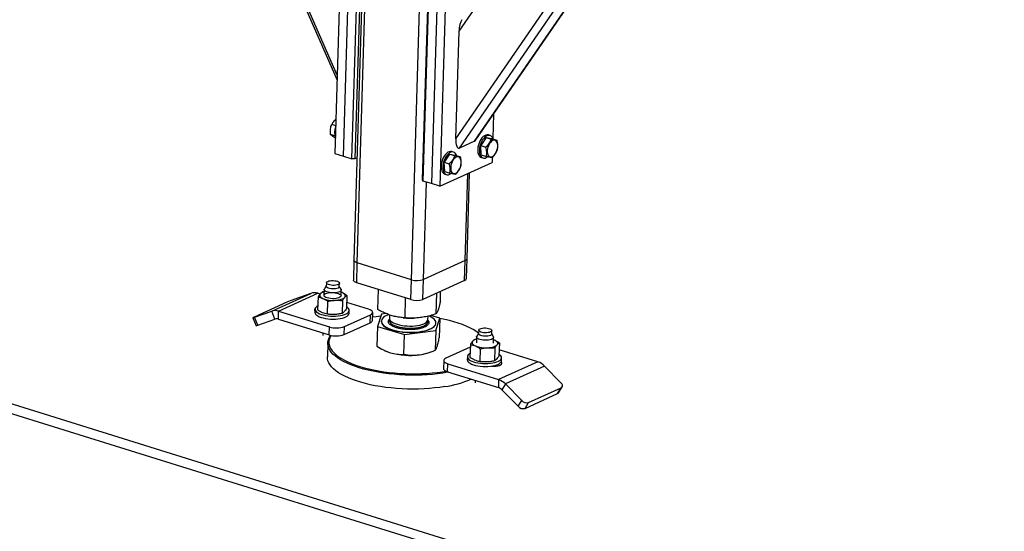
# Model space of a CAD drawing. Header units: millimetres. Extents: x 0 to 841, y 0 to 594.
# Tile 34 of 155: x 420 to 443, y 78 to 90. Entities that reach past the tile are written whole.
import ezdxf

# ---------------------------------------------------------------- set-up
doc = ezdxf.new("R2010")
doc.units = ezdxf.units.MM
doc.layers.add('TRAIT-FORT', color=4, linetype='Continuous', lineweight=25)

msp = doc.modelspace()

# ---------------------------------------------------------------- linework, layer by layer
at = {"layer": 'TRAIT-FORT', "color": 4, "linetype": 'Continuous', "lineweight": 25}
for p, q in [((334.72269, 107.4354), (487.15227, 60.0245)), ((487.69062, 60.07684), (335.26104, 107.48775)), ((420.36994, 105.38876), (427.7004, 88.67451)), ((427.70385, 88.78982), (420.4325, 105.3693)), ((428.64194, 102.7575), (428.09391, 84.46383)), ((428.17179, 84.4024), (428.72092, 102.73294)), ((429.43864, 84.00836), (429.98777, 102.3389)), ((430.55042, 89.81207), (437.58966, 100.03283)), ((430.47528, 87.30381), (438.9505, 99.60956)), ((430.55903, 87.08591), (439.05987, 99.42887)), ((430.90988, 87.24532), (439.25677, 99.36474)), ((430.94196, 87.27563), (439.26764, 99.36427)), ((427.80191, 92.06319), (427.64889, 86.9553)), ((427.84684, 86.89373), (427.99986, 92.00162)), ((428.04478, 86.83217), (428.1978, 91.94005)), ((428.2679, 91.9416), (428.11488, 86.83371)), ((429.69845, 86.34117), (429.85147, 91.44905)), ((429.86055, 91.42288), (429.70753, 86.315)), ((430.05849, 91.36131), (429.90547, 86.25343)), ((430.25644, 91.29974), (430.10342, 86.19186)), ((430.47528, 87.30381), (430.55042, 89.81207)), ((431.3577, 87.87928), (431.34078, 87.3147)), ((427.66837, 87.60534), (427.57228, 87.63523)), ((427.64297, 87.37085), (427.54702, 87.40069)), ((431.18249, 87.33292), (431.05895, 87.14122)), ((431.18249, 87.33292), (431.30117, 87.29601)), ((431.18249, 87.33292), (431.31775, 87.30689)), ((431.27588, 87.37778), (431.23629, 87.39009)), ((431.31775, 87.30689), (431.43642, 87.26997)), ((430.90988, 87.24532), (430.55903, 87.08591)), ((431.05895, 87.14122), (431.17763, 87.10431)), ((431.07067, 86.92349), (431.05895, 87.14122)), ((427.64889, 86.9553), (427.84684, 86.89373)), ((427.84684, 86.89373), (428.04478, 86.83217)), ((428.11488, 86.83371), (428.04478, 86.83217)), ((428.16559, 86.85676), (428.11488, 86.83371)), ((430.32826, 86.9448), (430.20471, 86.7531)), ((430.32826, 86.9448), (430.44693, 86.90789)), ((430.32826, 86.9448), (430.46351, 86.91877)), ((430.42165, 86.98966), (430.38206, 87.00197)), ((430.46351, 86.91877), (430.58219, 86.88185)), ((431.07067, 86.92349), (431.18934, 86.88657)), ((431.07294, 86.86491), (431.11253, 86.8526)), ((431.32726, 86.86338), (431.32376, 86.74632)), ((430.10342, 86.19186), (431.32376, 86.74632)), ((430.20471, 86.7531), (430.32339, 86.71619)), ((430.21643, 86.53537), (430.20471, 86.7531)), ((430.21643, 86.53537), (430.33511, 86.49846)), ((430.21871, 86.47679), (430.2583, 86.46448)), ((430.6953, 84.45812), (430.75612, 86.48841)), ((430.73685, 84.50139), (430.79693, 86.50696)), ((429.70753, 86.315), (429.69845, 86.34117)), ((429.90547, 86.25343), (429.70753, 86.315)), ((429.71903, 84.01455), (429.7872, 86.29021)), ((430.10342, 86.19186), (429.90547, 86.25343)), ((428.09391, 84.46383), (428.08, 83.99948)), ((428.15787, 83.93805), (428.17179, 84.4024)), ((429.43864, 84.00836), (428.17179, 84.4024)), ((430.6953, 84.45812), (429.71903, 84.01455)), ((430.68139, 83.99377), (430.6953, 84.45812)), ((430.72294, 84.03703), (430.73685, 84.50139)), ((427.44616, 83.86373), (427.40202, 83.79877)), ((427.4484, 83.93845), (427.44596, 83.85719)), ((427.75083, 83.84805), (427.75326, 83.92932)), ((427.7912, 83.78711), (427.75102, 83.8546)), ((429.42473, 83.54401), (428.15787, 83.93805)), ((429.42473, 83.54401), (429.43864, 84.00836)), ((429.70512, 83.5502), (429.71903, 84.01455)), ((430.68139, 83.99377), (429.70512, 83.5502)), ((426.17071, 83.27519), (427.08596, 83.69103)), ((426.33056, 83.2757), (427.24581, 83.69155)), ((427.08596, 83.69103), (426.68619, 83.54756)), ((427.25267, 83.60594), (427.24365, 83.30485)), ((427.30162, 83.67419), (427.24581, 83.69155)), ((427.39467, 83.73131), (427.36037, 83.72494)), ((427.39619, 83.78199), (427.39209, 83.64501)), ((427.79191, 83.63303), (427.79601, 83.77001)), ((427.81528, 83.70733), (427.79436, 83.71501)), ((427.81528, 83.70733), (427.79438, 83.71568)), ((427.93039, 83.64117), (427.92137, 83.34008)), ((428.65307, 83.30994), (428.66714, 83.77965)), ((429.28745, 83.11711), (429.30139, 83.58237)), ((430.01751, 83.21333), (430.03205, 83.69874)), ((430.11319, 83.50237), (430.12028, 83.73883)), ((426.52247, 83.48153), (425.75976, 83.13499)), ((427.47481, 83.20346), (427.48383, 83.50456)), ((427.82269, 83.52217), (427.81367, 83.22108)), ((428.43348, 83.32214), (427.92557, 83.48012)), ((425.77094, 83.13172), (426.17071, 83.27519)), ((425.8453, 82.94624), (425.77094, 83.13172)), ((426.24507, 83.08971), (426.17071, 83.27519)), ((426.32499, 83.08996), (426.33056, 83.2757)), ((426.33056, 83.2757), (427.51823, 82.9063)), ((427.18223, 83.31898), (427.18014, 83.24933)), ((427.86872, 82.91404), (428.47889, 83.19126)), ((427.97979, 83.22538), (427.98187, 83.29503)), ((428.47332, 83.00552), (428.47889, 83.19126)), ((428.52526, 83.0596), (428.53083, 83.24535)), ((428.73704, 83.20808), (428.64136, 82.91904)), ((428.83741, 83.22131), (428.73704, 83.20808)), ((428.92638, 83.18763), (428.92396, 83.10686)), ((429.24219, 83.1208), (429.26576, 83.11857)), ((429.82356, 83.07991), (429.82593, 83.15905)), ((430.10148, 83.11147), (429.89121, 83.17538)), ((425.73119, 83.11986), (425.80555, 82.93438)), ((425.8453, 82.94624), (426.24507, 83.08971)), ((426.32499, 83.08996), (427.51267, 82.72056)), ((427.51267, 82.72056), (427.51823, 82.9063)), ((427.86315, 82.72829), (428.47332, 83.00552)), ((427.86315, 82.72829), (427.86872, 82.91404)), ((428.64136, 82.91904), (428.62756, 82.45831)), ((428.64136, 82.91904), (429.27574, 82.72621)), ((428.73297, 83.03903), (428.73283, 83.03438)), ((429.48308, 83.11206), (429.4964, 83.11252)), ((429.82031, 83.06176), (429.82356, 83.07991)), ((430.00539, 82.97036), (430.01001, 82.99612)), ((430.0058, 82.82243), (430.10148, 83.11147)), ((430.01001, 82.99612), (430.01015, 83.00077)), ((430.10148, 83.11147), (430.08768, 82.65074)), ((427.36576, 82.76625), (427.36406, 82.70934)), ((429.26194, 82.26548), (429.27574, 82.72621)), ((429.27574, 82.72621), (430.0058, 82.82243)), ((430.0058, 82.82243), (429.992, 82.3617)), ((430.95921, 82.67377), (430.95511, 82.53678)), ((431.00918, 82.75551), (430.96504, 82.69055)), ((431.01142, 82.83023), (431.00899, 82.74896)), ((431.31385, 82.73983), (431.31628, 82.82109)), ((431.35422, 82.67889), (431.31405, 82.74638)), ((431.35493, 82.52481), (431.35903, 82.66179)), ((427.48106, 82.53043), (427.47132, 82.20538)), ((430.81379, 82.43407), (430.24407, 82.17522)), ((430.8157, 82.49772), (430.80668, 82.19663)), ((430.95769, 82.62309), (430.9234, 82.61672)), ((431.3783, 82.5991), (431.35739, 82.60678)), ((431.3783, 82.5991), (431.35741, 82.60745)), ((431.49342, 82.53295), (431.4844, 82.23186)), ((428.84483, 82.34064), (428.85282, 82.33725)), ((429.8485, 82.30743), (429.89185, 82.3228)), ((430.74525, 82.21076), (430.74317, 82.14111)), ((431.04686, 82.39633), (431.03784, 82.09524)), ((431.38572, 82.41395), (431.3767, 82.11286)), ((432.3924, 82.09078), (431.48859, 82.37189)), ((430.19212, 82.12114), (430.18656, 81.9354)), ((430.2839, 81.8586), (430.28947, 82.04434)), ((430.28947, 82.04434), (431.47714, 81.67494)), ((431.33888, 81.98901), (431.33906, 81.99511)), ((431.46683, 82.00099), (431.46784, 82.03446)), ((432.3924, 82.09078), (431.47714, 81.67494)), ((431.54281, 82.11715), (431.54489, 82.1868)), ((432.54926, 81.99175), (431.63401, 81.57591)), ((432.93313, 81.60455), (432.54926, 81.99175)), ((430.2839, 81.8586), (431.47158, 81.4892)), ((430.92878, 81.65802), (430.92708, 81.60111)), ((431.47714, 81.67494), (431.47158, 81.4892)), ((431.63401, 81.57591), (431.55001, 81.43968)), ((431.63401, 81.57591), (432.01788, 81.18871)), ((431.55001, 81.43968), (431.93388, 81.05248)), ((432.09413, 81.00243), (432.85684, 81.34896)), ((432.17812, 81.13866), (432.94083, 81.48519)), ((432.85684, 81.34896), (432.94083, 81.48519)), ((432.87926, 81.36806), (432.96326, 81.50429)), ((431.93388, 81.05248), (432.01788, 81.18871)), ((432.09413, 81.00243), (432.17812, 81.13866))]:
    msp.add_line(p, q, dxfattribs=at)
at = {"layer": 'TRAIT-FORT', "color": 4, "linetype": 'Continuous', "lineweight": 25, "flags": 128}
for points in [[(431.23629, 87.39009), (431.23271, 87.39112), (431.2049, 87.3939), (431.17548, 87.38811), (431.14538, 87.37395), (431.11558, 87.35186), (431.08704, 87.32257), (431.06067, 87.28701), (431.03731, 87.24631), (431.01773, 87.2018), (431.00255, 87.15491)], [(431.34772, 87.29756), (431.33752, 87.32135), (431.31957, 87.3482), (431.2976, 87.36756), (431.2723, 87.37881), (431.24449, 87.38158), (431.21507, 87.3758), (431.18497, 87.36163), (431.15517, 87.33955), (431.12663, 87.31026), (431.10026, 87.27469), (431.0769, 87.234), (431.05732, 87.18949), (431.04214, 87.14259)], [(431.20984, 86.9934), (431.21453, 86.95787), (431.22439, 86.92734), (431.23898, 86.90313), (431.25768, 86.88631), (431.27965, 86.87761), (431.30395, 86.8774), (431.3295, 86.88571), (431.3552, 86.90216), (431.37992, 86.92604), (431.40258, 86.9563), (431.42219, 86.99162), (431.43789, 87.03046), (431.44899, 87.07111), (431.45501, 87.11181), (431.4557, 87.15078), (431.45101, 87.1863), (431.44115, 87.21684), (431.42655, 87.24104), (431.40786, 87.25787), (431.38589, 87.26657), (431.36159, 87.26677), (431.33603, 87.25847), (431.31033, 87.24202), (431.28562, 87.21814), (431.26296, 87.18788), (431.24335, 87.15256), (431.22765, 87.11372), (431.21655, 87.07306), (431.21052, 87.03236), (431.20984, 86.9934)], [(431.00255, 87.15491), (430.99226, 87.10713), (430.98718, 87.06), (430.98748, 87.01505), (430.99316, 86.97371), (431.00403, 86.93731), (431.01973, 86.90703), (431.03978, 86.88383), (431.06351, 86.86846), (431.07294, 86.86491)], [(431.04214, 87.14259), (431.03184, 87.09481), (431.02677, 87.04769), (431.02707, 87.00273), (431.03275, 86.96139), (431.04362, 86.925), (431.05932, 86.89471), (431.07937, 86.87151), (431.1031, 86.85615), (431.12976, 86.84911), (431.15849, 86.85062), (431.18837, 86.86063), (431.21844, 86.87883), (431.21919, 86.87939)], [(430.38206, 87.00197), (430.37847, 87.003), (430.35066, 87.00578), (430.32124, 86.99999), (430.29114, 86.98583), (430.26135, 86.96375), (430.2328, 86.93445), (430.20643, 86.89889), (430.18308, 86.85819), (430.1635, 86.81368), (430.14831, 86.76679)], [(430.49348, 86.90944), (430.48328, 86.93323), (430.46534, 86.96008), (430.44336, 86.97944), (430.41806, 86.99069), (430.39025, 86.99346), (430.36083, 86.98768), (430.33073, 86.97352), (430.30093, 86.95143), (430.27239, 86.92214), (430.24602, 86.88657), (430.22267, 86.84588), (430.20308, 86.80137), (430.1879, 86.75447)], [(430.3556, 86.60528), (430.36029, 86.56976), (430.37015, 86.53922), (430.38475, 86.51501), (430.40344, 86.49819), (430.42541, 86.48949), (430.44971, 86.48928), (430.47527, 86.49759), (430.50097, 86.51404), (430.52569, 86.53792), (430.54834, 86.56818), (430.56795, 86.6035), (430.58365, 86.64234), (430.59475, 86.683), (430.60078, 86.7237), (430.60146, 86.76266), (430.59677, 86.79818), (430.58691, 86.82872), (430.57232, 86.85292), (430.55362, 86.86975), (430.53165, 86.87845), (430.50735, 86.87865), (430.4818, 86.87035), (430.4561, 86.8539), (430.43138, 86.83002), (430.40872, 86.79976), (430.38911, 86.76444), (430.37342, 86.7256), (430.36231, 86.68494), (430.35629, 86.64424), (430.3556, 86.60528)], [(430.14831, 86.76679), (430.13802, 86.71901), (430.13294, 86.67188), (430.13325, 86.62693), (430.13892, 86.58559), (430.14979, 86.54919), (430.1655, 86.51891), (430.18554, 86.49571), (430.20927, 86.48034), (430.21871, 86.47679)], [(430.1879, 86.75447), (430.17761, 86.70669), (430.17253, 86.65957), (430.17284, 86.61462), (430.17851, 86.57327), (430.18938, 86.53688), (430.20509, 86.50659), (430.22513, 86.48339), (430.24886, 86.46803), (430.27552, 86.46099), (430.30426, 86.4625), (430.33414, 86.47251), (430.3642, 86.49071), (430.36496, 86.49127)], [(428.17179, 84.4024), (428.14324, 84.41307), (428.12047, 84.42547), (428.10437, 84.43911), (428.09555, 84.45347), (428.09391, 84.46383)], [(428.17179, 84.4024), (428.14324, 84.41307), (428.12047, 84.42547), (428.10437, 84.43911), (428.09555, 84.45347), (428.09391, 84.46383)], [(427.62978, 83.79661), (427.59316, 83.79638), (427.55686, 83.79942), (427.52296, 83.80555), (427.49345, 83.81442), (427.47004, 83.82551), (427.45409, 83.83817), (427.44653, 83.85167), (427.44596, 83.85719)], [(427.56945, 83.9899), (427.60606, 83.99013), (427.64237, 83.98709), (427.67627, 83.98095), (427.70578, 83.97209), (427.72919, 83.961), (427.74514, 83.94833), (427.7527, 83.93483), (427.75144, 83.92127), (427.74143, 83.90844), (427.72324, 83.8971), (427.69794, 83.88789), (427.667, 83.88135), (427.63221, 83.87787), (427.5956, 83.87764), (427.55929, 83.88068), (427.5254, 83.88681), (427.49589, 83.89568), (427.47248, 83.90677), (427.45652, 83.91943), (427.44896, 83.93294), (427.45022, 83.9465), (427.46024, 83.95932), (427.47842, 83.97067), (427.50372, 83.97988), (427.53466, 83.98641), (427.56945, 83.9899)], [(427.75083, 83.84805), (427.74901, 83.84001), (427.73899, 83.82718), (427.72081, 83.81584), (427.69551, 83.80663), (427.66456, 83.80009), (427.62978, 83.79661)], [(428.15787, 83.93805), (428.12933, 83.94872), (428.10656, 83.96112), (428.09046, 83.97475), (428.08164, 83.98911), (428.08, 83.99948)], [(427.30699, 83.6809), (427.29725, 83.66709), (427.29256, 83.6528), (427.29299, 83.63828), (427.29854, 83.62376), (427.3091, 83.60951), (427.32451, 83.59576), (427.3445, 83.58276), (427.36872, 83.57071)], [(427.63289, 83.56601), (427.59014, 83.56555), (427.54748, 83.56852), (427.5069, 83.57478), (427.47029, 83.58405), (427.43938, 83.59589), (427.41561, 83.60975), (427.40008, 83.62497), (427.39352, 83.64086), (427.39625, 83.65665), (427.40813, 83.67162), (427.42861, 83.68507), (427.45672, 83.69636), (427.49116, 83.70497), (427.53032, 83.7105), (427.57236, 83.71269), (427.61532, 83.71143), (427.65719, 83.70678), (427.69601, 83.69897), (427.72997, 83.68835), (427.75747, 83.67543), (427.77724, 83.6608), (427.78834, 83.64516), (427.79027, 83.62923), (427.78292, 83.61375), (427.76665, 83.59946), (427.74221, 83.58702), (427.71075, 83.57701), (427.67373, 83.56989), (427.63289, 83.56601)], [(427.7912, 83.78711), (427.79582, 83.77415), (427.79308, 83.75826), (427.78113, 83.74319), (427.76052, 83.72966), (427.73223, 83.7183), (427.69757, 83.70963), (427.65817, 83.70407), (427.61586, 83.70187), (427.57263, 83.70314), (427.5305, 83.70781), (427.49144, 83.71568), (427.45727, 83.72636), (427.42959, 83.73936), (427.4097, 83.75408), (427.39852, 83.76982), (427.39658, 83.78586), (427.40202, 83.79877)], [(427.65373, 83.52882), (427.6915, 83.53176), (427.72758, 83.53653), (427.76133, 83.54305), (427.79219, 83.55122), (427.81962, 83.56088), (427.84316, 83.57189), (427.8624, 83.58404), (427.87701, 83.59713)], [(427.87701, 83.59713), (427.88674, 83.61094), (427.89144, 83.62523), (427.89101, 83.63976), (427.88546, 83.65427), (427.87489, 83.66853), (427.85948, 83.68227), (427.8395, 83.69528), (427.81528, 83.70733)], [(427.24639, 83.39609), (427.22482, 83.38271), (427.20204, 83.36285), (427.18775, 83.34175), (427.18226, 83.31987), (427.18571, 83.2977), (427.19801, 83.27574), (427.21889, 83.25448), (427.24789, 83.23439), (427.28434, 83.21593), (427.32745, 83.1995), (427.37625, 83.18547), (427.42964, 83.17415), (427.48644, 83.16581), (427.54537, 83.16061), (427.60512, 83.15869), (427.66436, 83.16008)], [(427.66436, 83.16008), (427.72176, 83.16475), (427.77603, 83.1726), (427.82598, 83.18346), (427.87047, 83.19707), (427.90853, 83.21314), (427.93929, 83.2313), (427.96206, 83.25116), (427.97636, 83.27226), (427.98184, 83.29414), (427.97839, 83.31631), (427.96609, 83.33827), (427.94521, 83.35953), (427.92245, 83.37584)], [(425.75976, 83.13499), (425.74656, 83.12883), (425.73723, 83.12412), (425.73212, 83.12103), (425.73144, 83.11968), (425.73521, 83.12013), (425.74328, 83.12235), (425.75535, 83.12627), (425.77094, 83.13172)], [(427.18014, 83.24933), (427.18363, 83.22805), (427.19593, 83.20609), (427.21681, 83.18483), (427.2458, 83.16474), (427.28226, 83.14628), (427.32537, 83.12984), (427.37416, 83.11581), (427.42755, 83.1045), (427.48435, 83.09615), (427.54328, 83.09096), (427.60303, 83.08904), (427.66227, 83.09043)], [(427.66227, 83.09043), (427.71967, 83.0951), (427.77395, 83.10295), (427.82389, 83.1138), (427.86839, 83.12742), (427.90644, 83.14348), (427.9372, 83.16165), (427.95998, 83.18151), (427.97427, 83.20261), (427.97975, 83.22449), (427.97979, 83.22538)], [(428.47889, 83.19126), (428.50484, 83.20597), (428.52219, 83.22247), (428.53027, 83.24014), (428.52877, 83.2583), (428.51775, 83.27625), (428.49762, 83.2933), (428.46917, 83.3088), (428.43348, 83.32214)], [(428.71999, 83.15655), (428.61109, 83.14314), (428.5274, 83.13074)], [(428.90812, 83.19448), (428.86485, 83.17684), (428.82243, 83.15475), (428.78772, 83.13077), (428.76121, 83.10523), (428.74327, 83.07849), (428.73414, 83.05093), (428.73397, 83.02293), (428.74274, 82.99489), (428.76035, 82.9672), (428.78653, 82.94026), (428.82092, 82.91443), (428.86305, 82.89008), (428.91231, 82.86755), (428.96802, 82.84716), (429.0294, 82.8292), (429.09557, 82.81391), (429.16563, 82.80152), (429.23857, 82.79219), (429.31338, 82.78606), (429.38901, 82.7832), (429.46439, 82.78368), (429.53847, 82.78747), (429.6102, 82.79452), (429.67859, 82.80473), (429.74266, 82.81797), (429.80153, 82.83404), (429.85436, 82.85272), (429.90041, 82.87374), (429.93904, 82.89682), (429.96971, 82.92163), (429.99197, 82.94781), (430.00553, 82.97501), (430.00553, 82.97501)], [(430.00553, 82.97501), (430.01019, 83.00284), (430.00588, 83.0309), (429.99267, 83.05881), (429.97074, 83.08618), (429.9404, 83.11262), (429.90207, 83.13775), (429.85629, 83.16123), (429.84905, 83.16449)], [(428.73283, 83.03438), (428.73383, 83.01829), (428.7426, 82.99025), (428.76021, 82.96256), (428.78639, 82.93561), (428.82078, 82.90978), (428.86291, 82.88543), (428.91217, 82.86291), (428.96788, 82.84252), (429.02926, 82.82456), (429.09543, 82.80927), (429.16549, 82.79687), (429.23843, 82.78754), (429.31324, 82.78141), (429.38887, 82.77856), (429.46425, 82.77903), (429.53833, 82.78282), (429.61006, 82.78987), (429.67845, 82.80009), (429.74252, 82.81332), (429.80139, 82.82939), (429.85422, 82.84807), (429.90027, 82.8691), (429.9389, 82.89218), (429.96957, 82.91698), (429.99183, 82.94317), (430.00539, 82.97036)], [(428.92838, 83.08158), (428.92788, 83.08043), (428.92249, 83.05743), (428.92586, 83.03416), (428.93791, 83.01105), (428.95842, 82.98857), (428.98698, 82.96716), (429.02305, 82.94722), (429.06591, 82.92915), (429.11473, 82.91329), (429.16856, 82.89997), (429.22636, 82.88942), (429.287, 82.88187), (429.3493, 82.87746), (429.41205, 82.87628), (429.47402, 82.87834), (429.53401, 82.8836), (429.59085, 82.89198), (429.64344, 82.90329), (429.69075, 82.91733), (429.73186, 82.93381), (429.76597, 82.95242), (429.79241, 82.9728), (429.81069, 82.99454), (429.82042, 83.01723), (429.82144, 83.04043), (429.81764, 83.05494)], [(428.92396, 83.10686), (428.9257, 83.09024), (428.9356, 83.06705), (428.95402, 83.04438), (428.98062, 83.02266), (429.01487, 83.00231), (429.0561, 82.98374), (429.10352, 82.9673), (429.1562, 82.95331), (429.21311, 82.94205), (429.27314, 82.93374), (429.33514, 82.92853), (429.39789, 82.92654), (429.46017, 82.92778), (429.52077, 82.93226), (429.5785, 82.93987), (429.63225, 82.95046), (429.68097, 82.96384), (429.72371, 82.97974), (429.75964, 82.99785), (429.78806, 83.01783), (429.80841, 83.03927), (429.82031, 83.06176)], [(431.00936, 82.76124), (431.00775, 82.76247), (430.94645, 82.80549), (430.87757, 82.84705), (430.80144, 82.88694), (430.71843, 82.92497), (430.62892, 82.96097), (430.53334, 82.99476), (430.43215, 83.02618), (430.32584, 83.05508), (430.2149, 83.08133), (430.10128, 83.10452)], [(430.30552, 81.85188), (430.28342, 81.84772), (430.16887, 81.82842), (430.05044, 81.81219), (429.9287, 81.79913), (429.80423, 81.78928), (429.67761, 81.78269), (429.54946, 81.7794), (429.42039, 81.77943), (429.291, 81.78276), (429.16192, 81.78939), (429.03377, 81.79928), (428.90714, 81.81239), (428.78265, 81.82865), (428.66089, 81.84799), (428.54243, 81.87032), (428.42785, 81.89552), (428.31769, 81.92348), (428.21247, 81.95407), (428.1127, 81.98713), (428.01885, 82.02252), (427.93137, 82.06006), (427.85067, 82.09957), (427.77715, 82.14087), (427.71114, 82.18376), (427.65297, 82.22803), (427.60291, 82.27348), (427.5612, 82.31988), (427.52804, 82.36702), (427.50359, 82.41467), (427.48796, 82.4626), (427.48123, 82.51059), (427.48343, 82.55841), (427.49455, 82.60582), (427.51454, 82.65261), (427.5433, 82.69855), (427.55362, 82.71214)], [(427.56092, 82.70852), (427.53977, 82.67345), (427.52005, 82.62729), (427.50908, 82.5805), (427.50691, 82.53332), (427.51355, 82.48597), (427.52897, 82.43868), (427.5531, 82.39167), (427.58582, 82.34516), (427.62697, 82.29937), (427.67636, 82.25453), (427.73376, 82.21085), (427.79888, 82.16853), (427.87143, 82.12779), (427.95105, 82.0888), (428.03737, 82.05176), (428.12996, 82.01685), (428.22841, 81.98422), (428.33222, 81.95404), (428.44091, 81.92646), (428.55396, 81.90159), (428.67084, 81.87956), (428.79098, 81.86048), (428.91381, 81.84443), (429.03875, 81.8315), (429.1652, 81.82174), (429.29256, 81.8152), (429.42022, 81.81191), (429.54757, 81.81189), (429.67401, 81.81513), (429.79893, 81.82163), (429.92175, 81.83135), (430.04187, 81.84424), (430.15871, 81.86025), (430.24342, 81.87417)], [(431.20028, 82.59432), (431.15726, 82.59385), (431.11433, 82.59684), (431.07349, 82.60314), (431.03666, 82.61247), (431.00555, 82.62438), (430.98162, 82.63833), (430.966, 82.65365), (430.9594, 82.66963), (430.96215, 82.68552), (430.96504, 82.69055)], [(431.31385, 82.73983), (431.31203, 82.73178), (431.30201, 82.71896), (431.28383, 82.70761), (431.25853, 82.6984), (431.22759, 82.69187), (431.1928, 82.68838), (431.15619, 82.68815), (431.11988, 82.69119), (431.08598, 82.69733), (431.05647, 82.70619), (431.03306, 82.71728), (431.01711, 82.72995), (431.00955, 82.74345), (431.00899, 82.74896)], [(431.19523, 82.76964), (431.15862, 82.76942), (431.12231, 82.77246), (431.08842, 82.77859), (431.05891, 82.78746), (431.0355, 82.79854), (431.01955, 82.81121), (431.01198, 82.82471), (431.01324, 82.83827), (431.02326, 82.8511), (431.04144, 82.86244), (431.06674, 82.87165), (431.09769, 82.87819), (431.13247, 82.88167), (431.16909, 82.8819), (431.20539, 82.87886), (431.23929, 82.87273), (431.2688, 82.86386), (431.29221, 82.85277), (431.30816, 82.84011), (431.31572, 82.82661), (431.31446, 82.81305), (431.30445, 82.80022), (431.28626, 82.78887), (431.26096, 82.77966), (431.23002, 82.77313), (431.19523, 82.76964)], [(431.35422, 82.67889), (431.35671, 82.67396), (431.35864, 82.65792), (431.35125, 82.64235), (431.33488, 82.62797), (431.31028, 82.61545), (431.27862, 82.60538), (431.24137, 82.59822), (431.20028, 82.59432)], [(430.87001, 82.57268), (430.86027, 82.55887), (430.85558, 82.54458), (430.85601, 82.53005), (430.86156, 82.51554), (430.87213, 82.50129), (430.88753, 82.48754), (430.90752, 82.47453), (430.93174, 82.46249)], [(431.21675, 82.4206), (431.25453, 82.42353), (431.2906, 82.4283), (431.32435, 82.43483), (431.35521, 82.44299), (431.38264, 82.45266), (431.40618, 82.46366), (431.42542, 82.47582), (431.44003, 82.48891)], [(431.44003, 82.48891), (431.44977, 82.50272), (431.45446, 82.51701), (431.45403, 82.53154), (431.44848, 82.54605), (431.43791, 82.5603), (431.42251, 82.57405), (431.40252, 82.58706), (431.3783, 82.5991)], [(430.21692, 81.51264), (430.10037, 81.49487), (429.98021, 81.48022), (429.85703, 81.46875), (429.73141, 81.46053), (429.60396, 81.45559), (429.47527, 81.45395), (429.34596, 81.45563), (429.21665, 81.46062), (429.08795, 81.46888), (428.96049, 81.48039), (428.83485, 81.49508), (428.71165, 81.5129), (428.59147, 81.53374), (428.47489, 81.55752), (428.36245, 81.58412), (428.25469, 81.61341), (428.15214, 81.64525), (428.05527, 81.6795), (427.96455, 81.71598), (427.88041, 81.75453), (427.80325, 81.79496), (427.73345, 81.83708), (427.67132, 81.88069), (427.61717, 81.92557), (427.57126, 81.97153), (427.5338, 82.01832), (427.50498, 82.06575), (427.48493, 82.11357), (427.47374, 82.16156), (427.47132, 82.20538)], [(428.85282, 82.33725), (428.88205, 82.32556), (428.94304, 82.30487)], [(430.80941, 82.28786), (430.78784, 82.27449), (430.76506, 82.25463), (430.75077, 82.23353), (430.74529, 82.21165), (430.74873, 82.18948), (430.76104, 82.16752), (430.78192, 82.14626), (430.81091, 82.12617), (430.84737, 82.1077), (430.89047, 82.09127), (430.93927, 82.07724), (430.99266, 82.06593), (431.04946, 82.05758), (431.10839, 82.05239), (431.16814, 82.05047), (431.22738, 82.05186), (431.28478, 82.05653), (431.33906, 82.06438), (431.389, 82.07523), (431.4335, 82.08884), (431.47155, 82.10491), (431.50231, 82.12308), (431.52509, 82.14293), (431.53938, 82.16404), (431.54486, 82.18592), (431.54141, 82.20809), (431.52911, 82.23005), (431.50823, 82.25131), (431.48547, 82.26761)], [(430.24407, 82.17522), (430.21811, 82.16052), (430.20076, 82.14401), (430.19268, 82.12634), (430.19418, 82.10818), (430.2052, 82.09023), (430.22533, 82.07318), (430.25378, 82.05769), (430.28947, 82.04434)], [(430.74317, 82.14111), (430.74665, 82.11983), (430.75895, 82.09787), (430.77983, 82.0766), (430.80882, 82.05652), (430.84528, 82.03805), (430.88839, 82.02162), (430.93718, 82.00759), (430.99057, 81.99628), (431.04737, 81.98793), (431.1063, 81.98274), (431.16606, 81.98081), (431.22529, 81.9822), (431.28269, 81.98688), (431.33697, 81.99473), (431.38691, 82.00558), (431.43141, 82.01919), (431.46946, 82.03526), (431.50022, 82.05343), (431.523, 82.07328), (431.53729, 82.09439), (431.54277, 82.11627), (431.54281, 82.11715)], [(431.31099, 81.99051), (431.33493, 81.98914), (431.37921, 81.98925), (431.42181, 81.99278), (431.46088, 81.99959), (431.49471, 82.00936), (431.52182, 82.02167), (431.54102, 82.03599), (431.55148, 82.0517), (431.55273, 82.06809), (431.54473, 82.08446), (431.53666, 82.09305)], [(430.18656, 81.9354), (430.18861, 81.92244), (430.19964, 81.90449), (430.21977, 81.88744), (430.24822, 81.87195), (430.2839, 81.8586)], [(432.94083, 81.48519), (432.9541, 81.49358), (432.96363, 81.5049), (432.96906, 81.51872), (432.97017, 81.53451), (432.96693, 81.55165), (432.95946, 81.5695), (432.94805, 81.58736), (432.93313, 81.60455)], [(432.85684, 81.34896), (432.8701, 81.35735), (432.87926, 81.36806)]]:
    msp.add_lwpolyline(points, dxfattribs=at)
at = {"layer": 'TRAIT-FORT', "color": 4, "linetype": 'Continuous', "lineweight": 25}
for centre, radius, start, end in [((428.01498, 87.43996), 0.37635, 157.311295, 199.40081), ((430.68259, 84.51192), 0.05528, 283.295255, 349.017157), ((429.56941, 84.4381), 0.44919, 253.074122, 289.45572), ((430.66867, 84.04756), 0.05528, 283.295255, 349.017157), ((427.16665, 83.45388), 0.2505, 71.578741, 108.790309), ((427.44323, 83.53108), 0.20251, 103.906287, 132.28198), ((427.5501, 81.16977), 2.52987, 109.967239, 113.966274), ((427.60613, 84.19558), 0.66845, 249.196061, 274.083033), ((429.5555, 83.97374), 0.44919, 253.074122, 289.45572), ((426.2514, 83.03804), 0.2505, 71.578741, 108.790309), ((427.20543, 83.30414), 0.03526, 132.892465, 226.203783), ((425.78258, 83.08392), 0.15129, 278.732046, 294.491819), ((426.28541, 82.97113), 0.12525, 71.578741, 108.790309), ((427.6817, 83.44346), 0.56149, 253.074122, 289.45572), ((428.45743, 83.07277), 0.0691, 283.295255, 349.017157), ((429.42495, 84.80202), 1.69096, 264.598003, 271.970165), ((427.67613, 83.25772), 0.56149, 253.074122, 289.45572), ((431.00626, 82.42285), 0.20251, 103.906287, 132.28198), ((431.16915, 83.08736), 0.66845, 249.196061, 274.083033), ((429.40215, 83.94724), 1.70533, 254.382113, 277.517609), ((429.49617, 83.33854), 1.08965, 276.803668, 288.865354), ((432.27079, 81.72438), 0.38606, 43.835515, 71.639001), ((429.83457, 84.01555), 2.53194, 278.685592, 293.192533), ((431.35553, 81.30853), 0.38606, 43.835515, 71.639001), ((431.41077, 81.30599), 0.19303, 43.835515, 71.639001), ((432.05481, 81.1581), 0.16056, 221.135704, 284.173375), ((432.13881, 81.29433), 0.16056, 221.135704, 284.173375)]:
    msp.add_arc(centre, radius, start, end, dxfattribs=at)
for centre, start_param, end_param in [((430.64195, 89.85365), 0.54346077, 1.76172901), ((430.5668, 87.34539), 1.76172901, 3.33252534), ((430.91765, 87.5048), 3.33252534, 3.68505343)]:
    msp.add_ellipse(centre, major_axis=(0.025, 0.26265), ratio=0.33651783, start_param=start_param, end_param=end_param, dxfattribs=at)
for points, knots in [([(427.6729, 87.7567), (427.67011, 87.75465), (427.65075, 87.74038), (427.62337, 87.71249), (427.59283, 87.67357), (427.57917, 87.64809), (427.57228, 87.63523)], [0, 0, 0, 0, 0.05822352, 0.40443539, 0.69948897, 1, 1, 1, 1]), ([(427.54702, 87.40069), (427.54422, 87.4324), (427.53959, 87.48485), (427.54823, 87.55614), (427.56032, 87.60215), (427.56962, 87.62788), (427.57228, 87.63523)], [0, 0, 0, 0, 0.38554949, 0.63764185, 0.89654625, 1, 1, 1, 1]), ([(427.66232, 87.31751), (427.64798, 87.32608), (427.61897, 87.34341), (427.58578, 87.36603), (427.56184, 87.38524), (427.55199, 87.39551), (427.54702, 87.40069)], [0, 0, 0, 0, 0.26460494, 0.53494775, 0.76534313, 1, 1, 1, 1]), ([(431.30117, 87.29601), (431.29479, 87.27802), (431.28188, 87.24165), (431.25298, 87.19082), (431.21756, 87.14464), (431.19102, 87.11784), (431.17763, 87.10431)], [0, 0, 0, 0, 0.26460494, 0.53494775, 0.76534313, 1, 1, 1, 1]), ([(431.30117, 87.29601), (431.31725, 87.2924), (431.34976, 87.2851), (431.38813, 87.27733), (431.41703, 87.27233), (431.42992, 87.27076), (431.43642, 87.26997)], [0, 0, 0, 0, 0.26460494, 0.53494775, 0.76534312, 1, 1, 1, 1]), ([(431.44814, 87.05224), (431.45266, 87.07807), (431.46014, 87.12079), (431.45564, 87.18753), (431.44633, 87.23439), (431.43862, 87.26207), (431.43642, 87.26997)], [0, 0, 0, 0, 0.38554949, 0.63764185, 0.89654625, 1, 1, 1, 1]), ([(431.18934, 86.88657), (431.19386, 86.91241), (431.20134, 86.95513), (431.19685, 87.02187), (431.18753, 87.06873), (431.17983, 87.09641), (431.17763, 87.10431)], [0, 0, 0, 0, 0.38554949, 0.63764185, 0.89654625, 1, 1, 1, 1]), ([(431.3246, 86.86054), (431.33966, 86.87583), (431.37011, 86.90673), (431.40544, 86.95557), (431.43143, 87.00468), (431.44254, 87.03629), (431.44814, 87.05224)], [0, 0, 0, 0, 0.26460494, 0.53494775, 0.76534313, 1, 1, 1, 1]), ([(430.44693, 86.90789), (430.44055, 86.8899), (430.42765, 86.85354), (430.39874, 86.8027), (430.36333, 86.75652), (430.33678, 86.72972), (430.32339, 86.71619)], [0, 0, 0, 0, 0.26460494, 0.53494775, 0.76534313, 1, 1, 1, 1]), ([(430.44693, 86.90789), (430.46301, 86.90428), (430.49552, 86.89698), (430.53389, 86.88921), (430.5628, 86.88421), (430.57568, 86.88264), (430.58219, 86.88185)], [0, 0, 0, 0, 0.26460494, 0.53494775, 0.76534312, 1, 1, 1, 1]), ([(430.5939, 86.66412), (430.59843, 86.68995), (430.6059, 86.73268), (430.60141, 86.79941), (430.59209, 86.84627), (430.58439, 86.87395), (430.58219, 86.88185)], [0, 0, 0, 0, 0.38554949, 0.63764185, 0.89654625, 1, 1, 1, 1]), ([(431.3246, 86.86054), (431.3172, 86.86145), (431.30224, 86.86329), (431.27029, 86.86906), (431.23196, 86.87699), (431.20364, 86.88336), (431.18934, 86.88657)], [0, 0, 0, 0, 0.26460494, 0.53494775, 0.76534313, 1, 1, 1, 1]), ([(430.33511, 86.49846), (430.33963, 86.52429), (430.34711, 86.56701), (430.34261, 86.63375), (430.3333, 86.68061), (430.32559, 86.70829), (430.32339, 86.71619)], [0, 0, 0, 0, 0.38554949, 0.63764185, 0.89654625, 1, 1, 1, 1]), ([(430.47036, 86.47242), (430.48543, 86.48771), (430.51588, 86.51862), (430.55121, 86.56745), (430.5772, 86.61656), (430.5883, 86.64817), (430.5939, 86.66412)], [0, 0, 0, 0, 0.26460494, 0.53494775, 0.76534313, 1, 1, 1, 1]), ([(430.47036, 86.47242), (430.46296, 86.47333), (430.44801, 86.47517), (430.41605, 86.48094), (430.37773, 86.48887), (430.3494, 86.49524), (430.33511, 86.49846)], [0, 0, 0, 0, 0.26460494, 0.53494775, 0.76534313, 1, 1, 1, 1]), ([(427.30699, 83.6809), (427.29797, 83.6702), (427.27986, 83.64871), (427.26176, 83.62024), (427.25267, 83.60594)], [0, 0, 0, 0, 0.49784375, 1, 1, 1, 1]), ([(427.25267, 83.60594), (427.27187, 83.60195), (427.31041, 83.59393), (427.34923, 83.57847), (427.36872, 83.57071)], [0, 0, 0, 0, 0.49816548, 1, 1, 1, 1]), ([(427.36037, 83.72494), (427.35162, 83.7195), (427.33405, 83.70856), (427.31603, 83.69015), (427.30699, 83.6809)], [0, 0, 0, 0, 0.49816548, 1, 1, 1, 1]), ([(427.93039, 83.64117), (427.91146, 83.65391), (427.87344, 83.67947), (427.83471, 83.69802), (427.81528, 83.70733)], [0, 0, 0, 0, 0.49816549, 1, 1, 1, 1]), ([(427.82269, 83.52217), (427.83171, 83.53636), (427.84981, 83.56483), (427.86792, 83.58634), (427.87701, 83.59713)], [0, 0, 0, 0, 0.49816549, 1, 1, 1, 1]), ([(427.87701, 83.59713), (427.88598, 83.60631), (427.904, 83.62474), (427.92157, 83.63568), (427.93039, 83.64117)], [0, 0, 0, 0, 0.49784375, 1, 1, 1, 1]), ([(427.36872, 83.57071), (427.388, 83.56148), (427.42673, 83.54294), (427.46474, 83.51739), (427.48383, 83.50456)], [0, 0, 0, 0, 0.49784375, 1, 1, 1, 1]), ([(427.48383, 83.50456), (427.51192, 83.51038), (427.56829, 83.52207), (427.62518, 83.52657), (427.65373, 83.52882)], [0, 0, 0, 0, 0.49816548, 1, 1, 1, 1]), ([(427.65373, 83.52882), (427.682, 83.52953), (427.7388, 83.53096), (427.79465, 83.52511), (427.82269, 83.52217)], [0, 0, 0, 0, 0.49784375, 1, 1, 1, 1]), ([(430.11319, 83.50237), (430.10653, 83.47398), (430.09392, 83.42022), (430.07575, 83.3537), (430.05991, 83.30409), (430.04547, 83.26655), (430.03165, 83.23654), (430.02238, 83.22132), (430.01751, 83.21333)], [0, 0, 0, 0, 0.20206835, 0.38269984, 0.55531458, 0.69299169, 0.83889419, 1, 1, 1, 1]), ([(427.35877, 83.2387), (427.33949, 83.24793), (427.30076, 83.26647), (427.26274, 83.29202), (427.24365, 83.30485)], [0, 0, 0, 0, 0.49784375, 1, 1, 1, 1]), ([(427.47481, 83.20346), (427.45562, 83.20746), (427.41708, 83.21547), (427.37825, 83.23094), (427.35877, 83.2387)], [0, 0, 0, 0, 0.49816548, 1, 1, 1, 1]), ([(427.64378, 83.19681), (427.61551, 83.1961), (427.55871, 83.19468), (427.50286, 83.20053), (427.47481, 83.20346)], [0, 0, 0, 0, 0.49784375, 1, 1, 1, 1]), ([(427.81367, 83.22108), (427.78559, 83.21526), (427.72922, 83.20357), (427.67233, 83.19907), (427.64378, 83.19681)], [0, 0, 0, 0, 0.49816548, 1, 1, 1, 1]), ([(427.86706, 83.26512), (427.85809, 83.25595), (427.84007, 83.23752), (427.8225, 83.22657), (427.81367, 83.22108)], [0, 0, 0, 0, 0.497843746, 1, 1, 1, 1]), ([(427.92137, 83.34008), (427.91236, 83.3259), (427.89426, 83.29742), (427.87615, 83.27591), (427.86706, 83.26512)], [0, 0, 0, 0, 0.49816548, 1, 1, 1, 1]), ([(429.28745, 83.11711), (429.24483, 83.12089), (429.16412, 83.12804), (429.0458, 83.15111), (428.94107, 83.18101), (428.84421, 83.21719), (428.75045, 83.2587), (428.68658, 83.2923), (428.65307, 83.30994)], [0, 0, 0, 0, 0.20206835, 0.38269984, 0.55531458, 0.69299169, 0.83889419, 1, 1, 1, 1]), ([(430.01751, 83.21333), (429.96851, 83.19781), (429.8757, 83.16842), (429.73959, 83.13776), (429.61907, 83.11996), (429.50757, 83.11192), (429.39961, 83.11053), (429.32605, 83.11485), (429.28745, 83.11711)], [0, 0, 0, 0, 0.20206835, 0.38269984, 0.55531458, 0.69299169, 0.83889419, 1, 1, 1, 1]), ([(429.84291, 82.98652), (429.83789, 82.97608), (429.82755, 82.95458), (429.79066, 82.9242), (429.73691, 82.89628), (429.66646, 82.87297), (429.5972, 82.85865), (429.53783, 82.85069), (429.47804, 82.84524), (429.40293, 82.84271), (429.31399, 82.84598), (429.227, 82.85517), (429.14222, 82.87066), (429.06306, 82.8927), (428.99512, 82.9205), (428.9516, 82.94726), (428.92592, 82.96989), (428.90712, 82.9925), (428.89418, 83.02067), (428.89824, 83.04262), (428.90021, 83.05327)], [0, 0, 0, 0, 0.0582484, 0.11998585, 0.18428997, 0.24995872, 0.31562747, 0.34781639, 0.38001415, 0.4417516, 0.5, 0.5582484, 0.61998585, 0.68428997, 0.74995872, 0.81562747, 0.84781639, 0.88001415, 0.9417516, 1, 1, 1, 1]), ([(428.90021, 83.05327), (428.90417, 83.06388), (428.90898, 83.07677), (428.92323, 83.0883), (428.92575, 83.09033)], [0, 0, 0, 0, 0.82352518, 1, 1, 1, 1]), ([(429.82012, 83.0654), (429.82389, 83.06112), (429.83735, 83.04584), (429.84874, 83.01911), (429.84482, 82.99717), (429.84291, 82.98652)], [0, 0, 0, 0, 0.16647724, 0.59535758, 1, 1, 1, 1]), ([(428.62756, 82.45831), (428.6786, 82.42716), (428.75557, 82.38019), (428.86178, 82.33202), (428.91589, 82.31394), (428.94304, 82.30487)], [0, 0, 0, 0, 0.49525132, 0.7468182, 1, 1, 1, 1]), ([(429.992, 82.3617), (429.9993, 82.36968), (430.01032, 82.3817), (430.02594, 82.41457), (430.03406, 82.43763), (430.03813, 82.44919)], [0, 0, 0, 0, 0.49525132, 0.7468182, 1, 1, 1, 1]), ([(430.03813, 82.44919), (430.04623, 82.47628), (430.06262, 82.53107), (430.07927, 82.61056), (430.08768, 82.65074)], [0, 0, 0, 0, 0.49451073, 1, 1, 1, 1]), ([(430.87001, 82.57268), (430.86099, 82.56198), (430.84288, 82.54049), (430.82478, 82.51202), (430.8157, 82.49772)], [0, 0, 0, 0, 0.49784375, 1, 1, 1, 1]), ([(430.8157, 82.49772), (430.8349, 82.49373), (430.87343, 82.48571), (430.91226, 82.47025), (430.93174, 82.46249)], [0, 0, 0, 0, 0.49816549, 1, 1, 1, 1]), ([(430.9234, 82.61672), (430.91464, 82.61127), (430.89707, 82.60034), (430.87905, 82.58192), (430.87001, 82.57268)], [0, 0, 0, 0, 0.498165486, 1, 1, 1, 1]), ([(430.93174, 82.46249), (430.95102, 82.45326), (430.98975, 82.43472), (431.02777, 82.40916), (431.04686, 82.39633)], [0, 0, 0, 0, 0.497843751, 1, 1, 1, 1]), ([(431.49342, 82.53295), (431.47448, 82.54568), (431.43647, 82.57124), (431.39774, 82.58979), (431.3783, 82.5991)], [0, 0, 0, 0, 0.49816548, 1, 1, 1, 1]), ([(431.38572, 82.41395), (431.39473, 82.42813), (431.41283, 82.45661), (431.43094, 82.47812), (431.44003, 82.48891)], [0, 0, 0, 0, 0.49816548, 1, 1, 1, 1]), ([(431.44003, 82.48891), (431.449, 82.49808), (431.46702, 82.51651), (431.48459, 82.52746), (431.49342, 82.53295)], [0, 0, 0, 0, 0.49784375, 1, 1, 1, 1]), ([(428.94304, 82.30487), (428.99627, 82.29159), (429.10393, 82.26473), (429.20888, 82.26523), (429.26194, 82.26548)], [0, 0, 0, 0, 0.49451073, 1, 1, 1, 1]), ([(429.26194, 82.26548), (429.32075, 82.2578), (429.40943, 82.24622), (429.53173, 82.24666), (429.59402, 82.25326), (429.62526, 82.25657)], [0, 0, 0, 0, 0.49525132, 0.7468182, 1, 1, 1, 1]), ([(429.62526, 82.25657), (429.68651, 82.2675), (429.81037, 82.28961), (429.93101, 82.3375), (429.992, 82.3617)], [0, 0, 0, 0, 0.49451073, 1, 1, 1, 1]), ([(431.04686, 82.39633), (431.07494, 82.40216), (431.13131, 82.41384), (431.1882, 82.41834), (431.21675, 82.4206)], [0, 0, 0, 0, 0.49816549, 1, 1, 1, 1]), ([(431.21675, 82.4206), (431.24503, 82.42131), (431.30182, 82.42273), (431.35767, 82.41688), (431.38572, 82.41395)], [0, 0, 0, 0, 0.49784375, 1, 1, 1, 1]), ([(431.4844, 82.23186), (431.47538, 82.21767), (431.45729, 82.1892), (431.43917, 82.16769), (431.43008, 82.1569)], [0, 0, 0, 0, 0.49816549, 1, 1, 1, 1]), ([(430.92179, 82.13047), (430.90251, 82.1397), (430.86378, 82.15824), (430.82577, 82.1838), (430.80668, 82.19663)], [0, 0, 0, 0, 0.497843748, 1, 1, 1, 1]), ([(431.03784, 82.09524), (431.01864, 82.09923), (430.9801, 82.10725), (430.94128, 82.12271), (430.92179, 82.13047)], [0, 0, 0, 0, 0.49816549, 1, 1, 1, 1]), ([(431.2068, 82.08859), (431.17853, 82.08788), (431.12173, 82.08646), (431.06588, 82.0923), (431.03784, 82.09524)], [0, 0, 0, 0, 0.49784375, 1, 1, 1, 1]), ([(431.3767, 82.11286), (431.34861, 82.10703), (431.29224, 82.09535), (431.23535, 82.09085), (431.2068, 82.08859)], [0, 0, 0, 0, 0.49816549, 1, 1, 1, 1]), ([(431.43008, 82.1569), (431.42111, 82.14772), (431.40309, 82.12929), (431.38552, 82.11835), (431.3767, 82.11286)], [0, 0, 0, 0, 0.49784375, 1, 1, 1, 1])]:
    msp.add_open_spline(points, degree=3, knots=knots, dxfattribs=at)

doc.saveas('drawing.dxf')
